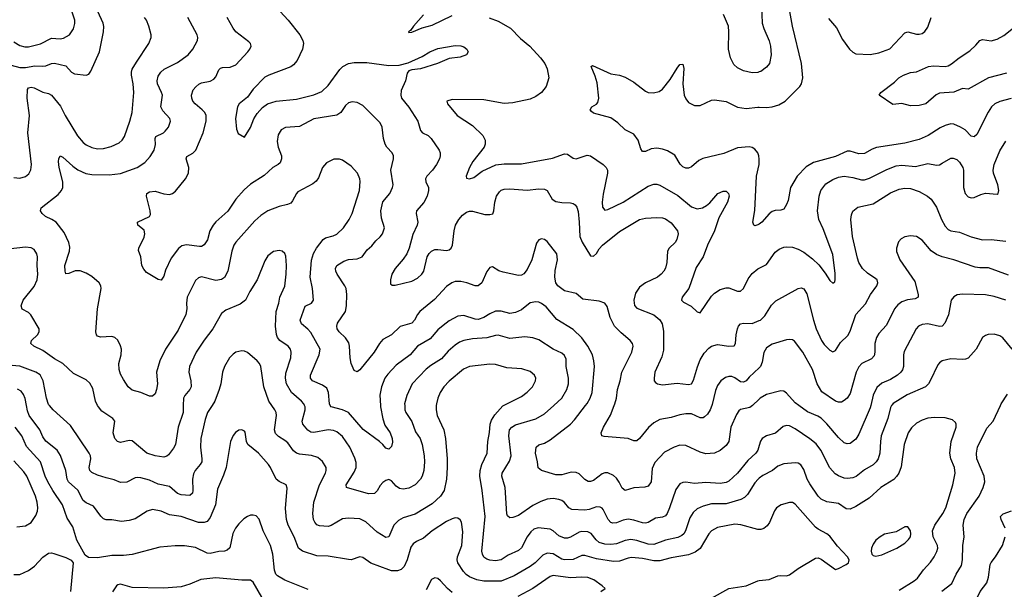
# Model space of a CAD drawing. Header units: inches. Extents: x 884691 to 1028259, y 526745 to 653629.
# Tile 82 of 241: x 904870 to 911700, y 618726 to 622674. Entities that reach past the tile are written whole.
import ezdxf

# ---------------------------------------------------------------- set-up
doc = ezdxf.new("R2010")
doc.units = ezdxf.units.IN
doc.header["$MEASUREMENT"] = 0
for name, color, linetype in [('A9601', 7, 'Continuous'), ('A9602', 7, 'Continuous'), ('A9611', 7, 'Continuous'), ('A9612', 7, 'Continuous')]:
    doc.layers.add(name, color=color, linetype=linetype)

msp = doc.modelspace()

# ---------------------------------------------------------------- linework, layer by layer
at = {"layer": 'A9601', "color": 6}
for points, elevation in [([(910000, 619139.5), (909990, 619139.3), (909871.7, 619171.7), (909830, 619177.4), (909710, 619155), (909670, 619130.8), (909649.3, 619110.7), (909590, 619009), (909556, 618984), (909510, 618964.6), (909390, 618944), (909310, 618921.7), (909270, 618922.3), (909190, 618939.2), (909114, 618946), (909090, 618941.9), (909030, 618920), (908990, 618917.1), (908870, 618937.6), (908790, 618960.8), (908770, 618959.9), (908708.1, 618931.9), (908650, 618929), (908630, 618935.2), (908570, 618970.8), (908530, 618976.4), (908498.7, 618961.3), (908444.7, 618910), (908410, 618884), (908300.4, 618819.6), (908210, 618781), (908090, 618783), (908039.9, 618790), (907990, 618811), (907967.4, 618827.4), (907948.6, 618850), (907909.7, 618910), (907904.7, 618930), (907907.3, 618950), (907936.1, 619030), (907944.8, 619124.8), (907935.6, 619190), (907926.4, 619206.4), (907910, 619219.4), (907890, 619220.4), (907870, 619214.3), (907830, 619194.5), (907730.1, 619130), (907670, 619080), (907622.1, 619057.9), (907598.5, 619041.5), (907582.5, 619017.5), (907558.8, 618930), (907537.5, 618882.5), (907516.8, 618863.2), (907490, 618854.1), (907450, 618853.4), (907430, 618859.5), (907306.7, 618906.7), (907250, 618946.1), (907230.1, 618949.9), (907170, 618930.6), (907150, 618930.9), (907010, 618955), (906930, 618957.2), (906830.9, 618990.9), (906803.6, 619010), (906772.6, 619090), (906733, 619170), (906720.6, 619210), (906713.4, 619286.6), (906725.6, 619425.6), (906719.1, 619450), (906670, 619471.6), (906647.9, 619487.9), (906609.3, 619569.3), (906594.9, 619590), (906526.8, 619670), (906451.9, 619730), (906442.5, 619750), (906433.8, 619813.8), (906430, 619820.7), (906410, 619831), (906390, 619828), (906367.2, 619812.8), (906350, 619790.6), (906332.9, 619750), (906303, 619570), (906284.4, 619515.6), (906241, 619419), (906228.8, 619310), (906190, 619223.1), (906170, 619196.5), (906150, 619187.5), (906110, 619189), (905990, 619229.2), (905910, 619242.7), (905850, 619266.2), (905790, 619279.2), (905753, 619267), (905670, 619214.8), (905630, 619201.9), (905576, 619196), (905510, 619207.2), (905470, 619206.3), (905450, 619214.7), (905432.6, 619232.6), (905382.6, 619302.6), (905330, 619325), (905310, 619341.7), (905272.2, 619412.2), (905208.4, 619470), (905197.9, 619490), (905188.7, 619550), (905153.3, 619653.3), (905129.6, 619690), (905050, 619751.8), (905030, 619781.4), (905010, 619832), (904935.8, 619930), (904923.5, 619963.5), (904916.7, 620000)], 3100), ([(906204, 620000), (906171.8, 619950), (906156.8, 619903.2), (906125.9, 619770), (906124.7, 619710), (906134.1, 619630), (906132.1, 619610), (906121.9, 619590), (906086, 619550), (906074.9, 619525.1), (906068.3, 619490), (906070.9, 619410), (906067.7, 619392.3), (906050, 619374.8), (905990, 619380), (905965.5, 619390), (905910, 619439.1), (905830, 619455.3), (905770, 619480.9), (905710, 619497.6), (905690, 619500.9), (905670, 619497.9), (905613, 619467), (905570, 619465.2), (905525.3, 619485.3), (905470, 619497), (905410, 619517.2), (905370, 619536.1), (905355.8, 619550), (905351.6, 619570), (905364.2, 619630), (905361.7, 619650), (905352.7, 619670), (905221.6, 619861.6), (905100.8, 619970), (905076.2, 620000)], 3000), ([(906004.4, 620000), (906003.4, 619950), (905969, 619850), (905950.6, 619729.4), (905936.9, 619703.1), (905902.1, 619657.9), (905890, 619647.6), (905870, 619642.1), (905810.1, 619649.9), (905750.7, 619670), (905650, 619753.6), (905630, 619756.6), (905570, 619743.1), (905548.1, 619750), (905529.3, 619770), (905518.4, 619810), (905529.4, 619890), (905515.4, 619910), (905439.8, 619959.8), (905415.3, 619990), (905410.5, 620000)], 2900), ([(907760, 620000), (907758.1, 619970), (907765.6, 619930), (907812, 619830), (907823.9, 619770), (907836, 619630), (907836.2, 619570), (907830.2, 619490), (907813.8, 619410), (907789.4, 619370), (907730, 619317.9), (907614.1, 619245.9), (907530, 619221.8), (907496.7, 619203.3), (907466.3, 619170), (907430.7, 619089.3), (907410, 619083.8), (907350, 619121.1), (907270, 619193.4), (907230, 619213.9), (907150, 619218.7), (907110, 619214.2), (907030, 619166.9), (907010, 619160.1), (906950, 619164.5), (906930, 619172.6), (906916.6, 619190), (906908.2, 619210), (906904.3, 619250), (906910.5, 619330.5), (906950, 619450), (906990.7, 619530), (906996.7, 619550), (906995.7, 619570), (906970, 619611.8), (906938.7, 619638.7), (906893.5, 619653.5), (906810, 619661.5), (906788.8, 619668.8), (906770, 619686), (906730, 619739.9), (906710, 619757.3), (906664.6, 619784.6), (906644.9, 619804.9), (906637.8, 619830), (906650.9, 619930), (906648.5, 619950), (906640, 619970), (906619, 620000)], 3000), ([(907540.4, 620000), (907542.2, 619970), (907548.4, 619950), (907590, 619888.7), (907616.3, 619816.3), (907647.3, 619770), (907660.8, 619730), (907674.7, 619650), (907677.1, 619610), (907674, 619550), (907661.9, 619510), (907650, 619489.6), (907614.3, 619450), (907570, 619426.8), (907530, 619420.6), (907504.4, 619424.4), (907480.3, 619440.3), (907450, 619478.2), (907430, 619486.4), (907410, 619480.3), (907390, 619466), (907370, 619444.6), (907350, 619409.1), (907331.4, 619388.6), (907290, 619388.3), (907135.8, 619430), (907134.3, 619450), (907190, 619536.4), (907203.9, 619570), (907203.5, 619603.5), (907195.3, 619635.3), (907159.7, 619710), (907110, 619783.9), (907070, 619817.8), (907046.2, 619826.2), (907010, 619829.8), (906910, 619812.1), (906890, 619815.2), (906869.5, 619829.5), (906834, 619870), (906829.7, 619890), (906850.3, 619970), (906849.1, 619990), (906845.4, 620000)], 2900), ([(907372.2, 620000), (907372.7, 619990), (907387.8, 619907.8), (907403.4, 619863.4), (907438.6, 619810), (907453, 619770), (907455.1, 619744.9), (907450, 619714.6), (907430, 619696.4), (907410, 619703.7), (907389.9, 619730), (907366.8, 619750), (907252.9, 619832.9), (907150, 619950.1), (907110, 619970.1), (907029.9, 619990), (907024, 620000)], 2800), ([(910000, 619495.2), (909992.8, 619490), (909970, 619464.2), (909917.7, 619382.3), (909897.5, 619362.5), (909872.9, 619347.1), (909770, 619317.7), (909670, 619319), (909610, 619301.4), (909570, 619282.6), (909542.8, 619257.2), (909518.8, 619221.2), (909489, 619131), (909476.5, 619110), (909462.1, 619097.9), (909434.4, 619085.6), (909350, 619065.3), (909270, 619035.9), (909230, 619037.8), (909150, 619064.4), (909110, 619070.2), (909070, 619062.7), (909010, 619040.1), (908970, 619034.9), (908930, 619038.6), (908890, 619050.1), (908868.3, 619068.3), (908833, 619113), (908810, 619124.5), (908770, 619126.4), (908750, 619121.4), (908690, 619087.8), (908670, 619080.7), (908650, 619080), (908610, 619095.1), (908570, 619131.1), (908550, 619142.9), (908467.6, 619152.4), (908437.1, 619142.9), (908416.2, 619123.8), (908390, 619089.6), (908350, 619013.2), (908330, 618995.3), (908258.6, 618961.4), (908209.5, 618930.5), (908170, 618923.4), (908130, 618928.1), (908110, 618934.3), (908089, 618949), (908079.3, 618970), (908076.6, 618990), (908097.7, 619230), (908078.6, 619410), (908061.2, 619510), (908063.7, 619550), (908076.1, 619590), (908112.1, 619670), (908116.2, 619750), (908128.3, 619811.7), (908133.7, 619870), (908142.2, 619897.8), (908165.6, 619934.4), (908221.8, 619998.2), (908225.4, 620000)], 3000), ([(910000, 619723.4), (909990.4, 619690), (909977.5, 619670), (909921.6, 619618.4), (909850, 619530.2), (909790, 619473.9), (909770, 619465.4), (909730, 619459.4), (909630, 619465.6), (909550, 619458.2), (909490, 619469), (909470, 619466.5), (909450, 619455.7), (909422, 619418), (909377.7, 619290), (909361.2, 619250), (909350, 619234.5), (909330, 619226.3), (909280.8, 619219.2), (909230, 619187.8), (909210, 619183.4), (909190, 619185.4), (909130, 619205.8), (909090, 619210.6), (909055.9, 619204.1), (909010, 619186.1), (908984.6, 619184.6), (908969.4, 619189.4), (908951, 619210), (908917.8, 619277.8), (908910, 619288.1), (908895.8, 619295.8), (908870, 619296.8), (908820.8, 619279.2), (908790, 619274.2), (908698.9, 619278.9), (908678.1, 619290), (908648.2, 619328.2), (908630, 619340.8), (908609, 619349), (908570, 619354.6), (908529.5, 619350.5), (908485.6, 619334.4), (908430, 619306.2), (908330, 619237.9), (908290, 619222.5), (908270, 619220.8), (908253.8, 619233.8), (908248.4, 619248.4), (908237.3, 619430), (908213.4, 619510), (908216.8, 619530), (908267.3, 619612.7), (908279.3, 619650), (908263.1, 619790), (908268.4, 619830), (908284.8, 619850), (908310, 619865.7), (908450, 619906), (908510, 619942.9), (908574.8, 620000)], 2900), ([(909952.4, 620000), (909935.4, 619984.6), (909870, 619971.8), (909857.7, 619962.3), (909842.3, 619937.7), (909803.9, 619850), (909788.8, 619750), (909770, 619721.9), (909730, 619687.9), (909690, 619669.2), (909630, 619664.4), (909590, 619675.9), (909490, 619723.4), (909450, 619724.5), (909410, 619711.8), (909343.2, 619676.8), (909274.8, 619605.2), (909256.8, 619563.2), (909249.5, 619470.5), (909230, 619439.8), (909207.5, 619432.5), (909130, 619428.3), (909070, 619410.6), (909050, 619425.6), (909029, 619469), (909010, 619495.9), (908990, 619513.7), (908950, 619533.2), (908930, 619533.3), (908910, 619525.1), (908850, 619480.6), (908830, 619472), (908812.6, 619472.6), (908790, 619486.9), (908750, 619526.7), (908730, 619536.1), (908696.4, 619536.4), (908630, 619518.8), (908590, 619518), (908489.1, 619549.1), (908467.6, 619567.6), (908462.9, 619610), (908447.7, 619670), (908451.9, 619710), (908472.1, 619727.9), (908510, 619739.6), (908550, 619762), (908689.6, 619870.4), (908719.2, 619900.8), (908794.6, 620000)], 2800), ([(909670.5, 620000), (909659.6, 619970), (909640.7, 619939.3), (909619.5, 619920.5), (909610, 619915.2), (909590, 619913.7), (909530, 619941.1), (909490, 619942.3), (909450, 619935.1), (909390, 619915.5), (909310, 619902.8), (909270, 619878.9), (909232.6, 619847.4), (909170, 619769.9), (909150, 619755.3), (909130, 619755.2), (909090, 619770.7), (908924.2, 619784.2), (908908.8, 619790), (908904.4, 619810), (908920.2, 619850), (908967.6, 619932.4), (908993.9, 620000)], 2700), ([(906870, 618723.9), (906710, 618788.9), (906658.1, 618818.1), (906647.5, 618830), (906637.3, 618857.3), (906625.2, 618970), (906608.9, 619028.9), (906558.4, 619130), (906530, 619212.5), (906510, 619234.5), (906490, 619240.1), (906470, 619238.5), (906450, 619230.3), (906425.6, 619214.4), (906390, 619180.1), (906367.1, 619150), (906347.6, 619112.4), (906326.9, 619013.1), (906310, 618996.8), (906290, 618990.6), (906250, 618987.3), (906190, 618974.3), (906170, 618975.5), (906090, 619014.6), (906013.6, 619026.4), (905947.7, 619027.7), (905842.7, 619017.3), (905650, 618965.9), (905590, 618960.4), (905510, 618960.6), (905410, 618942.5), (905346.2, 618946.2), (905323, 618963), (905266.8, 619066.8), (905237.7, 619157.7), (905199.6, 619219.6), (905166.7, 619310), (905098.6, 619410), (905064.3, 619470), (905046.6, 619510), (905014.7, 619610), (904916.3, 619716.3), (904885.1, 619790), (904837.7, 619850)], 3200), ([(904850, 619158.4), (904910, 619166), (904950, 619188.1), (904982.4, 619237.6), (904992.4, 619267.6), (904994.5, 619290), (904989.9, 619330.1), (904978.8, 619370), (904918.2, 619510), (904899.2, 619539.2), (904830, 619614.9)], 3300), ([(904830, 618828.8), (904870, 618828.1), (904930, 618855.2), (904973.2, 618886.8), (905030, 618948.8), (905070, 618975.2), (905090, 618977.7), (905107.5, 618972.5), (905190, 618945.2), (905227.9, 618927.9), (905240.4, 618910), (905221.6, 618710)], 3200), ([(906550.1, 618670.1), (906490, 618775.6), (906470, 618789.6), (906411.6, 618788.4), (906230, 618804.4), (906126.4, 618793.6), (906050, 618760.7), (905990, 618743.4), (905870, 618732.2), (905650, 618738), (905570, 618761.1), (905550, 618757.1), (905541.3, 618750), (905512.7, 618707.3)], 3300), ([(907870, 618702.9), (907838.6, 618730), (907790, 618783.5), (907770, 618799.9), (907750, 618805.5), (907727.3, 618792.7), (907690, 618721.9)], 3200), ([(908901, 618710), (908931.1, 618730), (908910.8, 618750), (908853.2, 618790), (908810, 618806.9), (908770.3, 618810.3), (908690, 618806), (908570, 618820.8), (908550, 618814.2), (908428.4, 618731.6), (908325.2, 618674.8)], 3200), ([(909670, 618664.8), (909790, 618729.9), (909910.4, 618749.6), (909990, 618785), (910000, 618786)], 3100)]:
    msp.add_lwpolyline(points, dxfattribs=dict(at, elevation=elevation))
at = {"layer": 'A9602', "color": 6}
for points, elevation in [([(904810, 622358.4), (904870, 622343), (904910, 622342.2), (904974.7, 622354.7), (905030, 622351.7), (905050, 622355), (905090, 622371), (905110, 622373.2), (905190, 622353.5), (905230, 622310.1), (905250, 622299.4), (905330, 622288.3), (905350, 622297), (905363.7, 622316.3), (905423.7, 622450), (905451.8, 622590), (905453.2, 622626.8), (905448.8, 622650), (905411, 622731)], 3000), ([(904830, 622520.2), (904870, 622493.9), (904904.9, 622484.9), (904930, 622486.1), (905012.9, 622507.1), (905090, 622545.3), (905150, 622542.1), (905173.8, 622546.2), (905216.2, 622570), (905243.4, 622610), (905253.1, 622646.9), (905253.1, 622670), (905232.5, 622732.5)], 3100), ([(904830, 621579.9), (904870, 621575.3), (904910, 621585.9), (904934, 621606), (904947, 621633), (904950.6, 621669.4), (904926, 621890), (904937.3, 622010), (904922.1, 622130), (904923.5, 622190), (904930, 622200.5), (904950, 622206.8), (904970, 622201.1), (905030, 622171.3), (905070, 622162.4), (905090.8, 622150.8), (905153.9, 622073.9), (905185.3, 622010), (905270, 621868.1), (905310, 621822.6), (905330, 621807.4), (905370, 621788.6), (905410, 621779.8), (905450, 621780.8), (905504.8, 621795.2), (905559.1, 621820.9), (905580.4, 621839.6), (905596.3, 621863.7), (905633.7, 621970), (905648.9, 622030), (905660.9, 622170), (905657.6, 622230), (905644.3, 622290), (905644.4, 622310), (905650.7, 622330), (905679.7, 622380.3), (905766.6, 622510), (905780.7, 622550), (905781, 622570), (905765.1, 622630), (905749.3, 622670), (905736.4, 622690)], 2900), ([(907024, 620000), (907018, 620010), (907011.9, 620090), (906999.4, 620119.4), (906970, 620141.6), (906900.4, 620170), (906886.7, 620190), (906888.2, 620210), (906947.1, 620350), (906953.7, 620390), (906890, 620506.2), (906869.3, 620529.3), (906824.9, 620564.9), (906815, 620590), (906850.9, 620689.1), (906894.5, 620710), (906908.7, 620730), (906900.8, 620810), (906884.7, 620890), (906893.9, 621006.1), (906906.9, 621053.1), (906928, 621090), (906975.8, 621150), (906990, 621161), (907044.5, 621175.5), (907070, 621187.4), (907115.9, 621230), (907155.4, 621290), (907175.5, 621330), (907226.5, 621490), (907231.8, 621551.8), (907229.6, 621570), (907213.3, 621610), (907170, 621659.6), (907110, 621701.1), (907088, 621708), (907050, 621707), (906998.2, 621681.8), (906970, 621649.1), (906942.6, 621577.4), (906925.8, 621554.2), (906903.3, 621536.7), (906799.9, 621480.1), (906789.4, 621470), (906762.4, 621417.6), (906750, 621402.6), (906728.1, 621391.9), (906670, 621378.5), (906590, 621349), (906543.1, 621316.9), (906500.5, 621279.5), (906370, 621132.8), (906355.5, 621110), (906342, 621070), (906314.6, 620930), (906290, 620886.7), (906270, 620872.4), (906230, 620866.6), (906130, 620890.8), (906110, 620885.2), (906090, 620865.9), (906032, 620750), (906027.5, 620710), (906029.6, 620670), (906022.3, 620630), (905970, 620522.7), (905882.2, 620390), (905841.3, 620310), (905818.8, 620230), (905824.6, 620150), (905818.6, 620110), (905810, 620080.9), (905790, 620063.1), (905770, 620063.7), (905710, 620089.5), (905650, 620105.9), (905622.2, 620130), (905590, 620179.3), (905570, 620216.1), (905559.3, 620250), (905558.2, 620290), (905573.3, 620350), (905575.2, 620390), (905570, 620413.9), (905550, 620451.8), (905530, 620469.9), (905510, 620477.1), (905430, 620473.4), (905410, 620479.6), (905401.4, 620490), (905398, 620510), (905410.2, 620670), (905435.4, 620810), (905433, 620830), (905421.9, 620850), (905370, 620894), (905330, 620917.5), (905290, 620934), (905253.8, 620933.8), (905210, 620915.3), (905190, 620912.3), (905184, 620930), (905183.5, 620970), (905214.4, 621070), (905216.5, 621096.5), (905210, 621130), (905178, 621198), (905122.1, 621270), (905093.3, 621290), (905049.4, 621310), (905026.4, 621330), (905014.1, 621350), (905018.9, 621370), (905137.6, 621462.4), (905159.8, 621490), (905168.3, 621510), (905170, 621550), (905144.3, 621650), (905139.3, 621690), (905141.1, 621710), (905149.4, 621730), (905170, 621721.7), (905237.5, 621657.5), (905272.6, 621632.6), (905328, 621608), (905370, 621600.8), (905490, 621597.7), (905570, 621608.2), (905684.3, 621650), (905736.9, 621683.1), (905775.5, 621724.5), (905801.4, 621770), (905812.1, 621807.9), (905809.7, 621850), (905814.8, 621865.2), (905867.7, 621890), (905879.6, 621900.4), (905903, 621930), (905916.4, 621970), (905910.3, 621990), (905861.6, 622041.6), (905849.2, 622069.2), (905859.6, 622150), (905854.5, 622170), (905825.7, 622230), (905822.9, 622250), (905830, 622283.1), (905848.4, 622310), (905872.4, 622330), (905963.8, 622376.2), (906038.1, 622430), (906071.5, 622470), (906102.1, 622530), (906105.5, 622550), (906101.4, 622570), (906035.9, 622690)], 2800), ([(908993.9, 620000), (908997.8, 620010), (909009.3, 620050), (909015.8, 620110), (909036.4, 620170), (909047, 620230), (909115.9, 620370), (909124.4, 620410), (909119.9, 620430), (909104.9, 620450), (909042.4, 620502.4), (908996.2, 620550), (908966.3, 620610), (908945.6, 620685.6), (908928.3, 620708.3), (908890, 620723.1), (908776.9, 620736.9), (908730, 620776.2), (908650, 620794.8), (908602.4, 620830), (908589.4, 620850), (908581, 620890), (908583.7, 620936.3), (908600.9, 621010), (908595.4, 621050), (908530, 621136.5), (908510, 621151.1), (908490, 621155.5), (908470, 621148.2), (908454.1, 621125.9), (908422, 621010), (908390, 620941.7), (908367.4, 620912.6), (908350, 620903.2), (908330, 620901.6), (908223.7, 620923.7), (908192.8, 620932.8), (908150, 620959.8), (908130, 620956.8), (908110, 620928.1), (908074.9, 620850), (908050, 620828.6), (908030, 620828.1), (907971.2, 620850), (907930, 620859.3), (907890, 620858.4), (907867.7, 620850), (907830, 620824.2), (907746.2, 620733.8), (907645.1, 620650), (907628.7, 620630), (907608.2, 620590), (907590.4, 620570), (907510, 620546.1), (907450, 620489.9), (907390, 620456.5), (907366.2, 620430), (907328.1, 620370), (907230, 620247.4), (907210, 620233.1), (907190, 620242.6), (907170.3, 620290), (907162.2, 620330), (907158.5, 620410), (907152.9, 620432.9), (907129.4, 620469.4), (907084.8, 620510), (907071.2, 620530), (907068.6, 620550), (907074.9, 620570), (907129, 620651), (907136.2, 620690), (907139, 620770), (907133.9, 620810), (907126, 620830), (907071.5, 620910), (907062, 620930), (907060.8, 620950), (907070.7, 620970), (907118.8, 621001.2), (907150, 621011), (907210, 621015.9), (907245.7, 621030), (907280.8, 621079.2), (907313.7, 621106.3), (907339.6, 621140.4), (907371.3, 621168.7), (907387.6, 621190), (907400.2, 621230), (907378.8, 621298.8), (907374, 621350), (907389.8, 621410.2), (907436.5, 621470), (907457, 621510), (907459.7, 621530), (907444.8, 621630), (907463.9, 621710), (907463.3, 621730), (907454.1, 621750), (907416.5, 621790), (907404.2, 621810), (907393.7, 621850), (907383.9, 621930), (907370, 621959.3), (907250, 622079.3), (907210, 622099.9), (907175.2, 622104.8), (907150, 622098.4), (907130, 622078.7), (907097.3, 622030), (907070, 622012.7), (906910, 621986.8), (906810, 621933.5), (906713.8, 621926.2), (906683.4, 621910), (906663.1, 621876.9), (906655.9, 621830), (906663.7, 621790), (906684.9, 621730), (906687, 621710), (906677.3, 621682.7), (906663.1, 621670), (906624.8, 621650), (906565.9, 621594.1), (906470, 621532.8), (906426, 621494), (906368, 621430), (906314.3, 621345.7), (906230, 621272.3), (906212, 621250), (906188.1, 621210), (906171.4, 621148.6), (906150, 621113.4), (906130, 621102.3), (906118, 621102), (906026.3, 621113.7), (905994.4, 621105.6), (905971.4, 621088.6), (905920.3, 621019.7), (905881.8, 620938.2), (905870, 620895.8), (905850, 620867.8), (905830, 620873.6), (905750, 620922.5), (905730, 620944.2), (905716.6, 620970), (905709.9, 621029.9), (905693.6, 621073.6), (905696.1, 621090), (905733.7, 621166.3), (905738.9, 621190), (905733.9, 621213.9), (905689.9, 621250), (905687.8, 621270), (905770.5, 621309.5), (905777.4, 621322.6), (905775.7, 621350), (905749.2, 621450), (905752.5, 621470), (905770, 621481.3), (905810, 621484.6), (905870, 621466.1), (905910, 621462.2), (905930, 621468.4), (905950, 621484.6), (906020.7, 621570), (906041.3, 621610), (906043.9, 621650), (906025.3, 621710), (906030, 621725.8), (906070.4, 621749.6), (906091.1, 621770), (906142.5, 621890), (906163, 621970), (906163.6, 622010), (906154, 622030), (906136.5, 622050), (906087.4, 622090), (906070.2, 622110), (906062.7, 622130), (906061.8, 622150), (906073.2, 622186.8), (906090.8, 622209.2), (906112.7, 622227.3), (906130, 622235.4), (906191.2, 622248.8), (906217.2, 622262.8), (906230, 622278.2), (906250, 622325.8), (906262.4, 622337.6), (906277.2, 622342.8), (906330, 622343.8), (906370, 622361.8), (906452.6, 622450), (906467, 622470), (906474.5, 622490), (906469.9, 622510), (906460.1, 622520.1), (906369.7, 622590), (906350, 622615.2), (906309, 622690)], 2700), ([(906675.7, 622730), (906731.6, 622671.6), (906812.8, 622570), (906833.2, 622530), (906837.6, 622510), (906831.8, 622470), (906794.6, 622390), (906770, 622360), (906750, 622347.3), (906597.7, 622290), (906570, 622274.7), (906490, 622191.2), (906450, 622135.9), (906391.2, 622090), (906381.2, 622070), (906366.7, 621990), (906374.6, 621914.6), (906385.6, 621885.6), (906430, 621859.8), (906470, 621926.2), (906493.3, 621986.7), (906516.6, 622023.4), (906554.5, 622065.5), (906588.9, 622091.1), (906650, 622109.1), (906790, 622123.7), (906910, 622151.9), (906964.8, 622175.2), (907010, 622216.8), (907090.4, 622329.6), (907111.9, 622350), (907149.8, 622370.2), (907190, 622377.7), (907278.2, 622378.2), (907430, 622356.8), (907501.4, 622358.6), (907564.5, 622375.5), (907661.8, 622418.2), (907714.6, 622450), (907770, 622473.5), (907890, 622496), (907930, 622492.6), (907950, 622485.4), (907970.7, 622470), (907979.8, 622450), (907968.3, 622430), (907924.9, 622415.1), (907850, 622404.7), (907767, 622370), (907650, 622332.8), (907590, 622327.4), (907570, 622319.4), (907557.4, 622302.6), (907545.4, 622250), (907516.7, 622183.3), (907512.6, 622150), (907519, 622130), (907568.1, 622068.1), (907632.3, 621970), (907650, 621906.1), (907664.2, 621890), (907704, 621870), (907723.8, 621850), (907779.9, 621770), (907787.2, 621750), (907787.2, 621730), (907781.9, 621710), (907761.5, 621670), (907732.4, 621630), (907695.2, 621590), (907684.8, 621570), (907687.7, 621550), (907705.7, 621510), (907706.2, 621490), (907695.8, 621450), (907674, 621406), (907621.7, 621350), (907620.9, 621330), (907631.4, 621271.4), (907627.7, 621250), (907595.9, 621184.1), (907571, 621090), (907555.2, 621050), (907530, 621013.1), (907474.1, 620950), (907451.5, 620910), (907441.5, 620870), (907443.1, 620843.1), (907452.8, 620832.8), (907473.8, 620833.8), (907590, 620862.5), (907630, 620882.2), (907659.7, 620910), (907673.7, 620930), (907696.3, 621030), (907710, 621052.8), (907727.5, 621070), (907750, 621080), (907770, 621081.2), (907830, 621073.7), (907850, 621078.7), (907862.4, 621090), (907871.5, 621110), (907884.4, 621210), (907894.1, 621250), (907917.1, 621290), (907941.4, 621318.6), (907970, 621340.4), (907990, 621346.4), (908010, 621346.5), (908096, 621324), (908130, 621322.8), (908151.2, 621328.8), (908159.9, 621350), (908166.1, 621410), (908178, 621450), (908198.6, 621481.4), (908210, 621491.4), (908230, 621499.3), (908270, 621502.3), (908390, 621491.2), (908470, 621500.5), (908510, 621498.1), (908530, 621489.5), (908564.6, 621430), (908590, 621413.4), (908630, 621406.1), (908690, 621404.1), (908710, 621399.4), (908724.1, 621390), (908735, 621375), (908743.9, 621343.9), (908751.8, 621270), (908755.3, 621170), (908772.1, 621132.1), (908830, 621035.9), (908850, 621034.3), (908870, 621052.5), (908890, 621084.6), (908912.8, 621110), (909030, 621205.2), (909170, 621288.7), (909210, 621299), (909290, 621303.7), (909330, 621301.1), (909350, 621294.4), (909390, 621266.9), (909432.6, 621210), (909437.8, 621190), (909429, 621150), (909415.7, 621130), (909374.4, 621090), (909362.6, 621070), (909359, 620990), (909349.1, 620950.9), (909338.1, 620930), (909320.6, 620910), (909293.4, 620890), (909210, 620850.2), (909170, 620820.9), (909141.3, 620778.7), (909129.4, 620729.4), (909133.8, 620693.8), (909150, 620674.9), (909270, 620628.6), (909310, 620593.9), (909326.2, 620566.2), (909334.8, 620514.8), (909335.9, 620384.1), (909323.4, 620336.6), (909275.9, 620230), (909271, 620190), (909271.8, 620170), (909279.8, 620159.8), (909294.8, 620150), (909330, 620143), (909430, 620154.6), (909510, 620144.7), (909530, 620149.5), (909543.8, 620176.2), (909571.3, 620268.7), (909590, 620315.2), (909616.9, 620363.1), (909650, 620397.3), (909670, 620411.6), (909710, 620423.2), (909790, 620410.6), (909827, 620413), (909835.8, 620430), (909840, 620490), (909848.4, 620531.6), (909856.1, 620550), (909870, 620566.2), (909890, 620570.8), (909950, 620567.6), (910000, 620588.3)], 2600), ([(907670, 622707.4), (907600.9, 622630), (907580.9, 622599.1), (907565.8, 622590), (907570, 622585.1), (907590, 622586.4), (907662.4, 622617.6), (907730, 622636.4), (907870, 622704.1)], 2500), ([(908126.8, 622686.8), (908190, 622663.4), (908274.7, 622614.7), (908342.8, 622542.8), (908409.3, 622489.3), (908483.7, 622410), (908512.8, 622370), (908530, 622332.7), (908539.9, 622270), (908522.5, 622210), (908490, 622168.9), (908450, 622141), (908410, 622122), (908290, 622097.3), (908230, 622092.1), (908090, 622117.3), (907870, 622119.6), (907833.1, 622110), (907837.4, 622090), (907903.5, 622010), (908010, 621940.7), (908082.5, 621870), (908099.4, 621839.4), (908099.1, 621810), (908090.9, 621790), (908012.9, 621690), (907989.3, 621650), (907966, 621590), (907970, 621575.6), (907990, 621570.4), (908021, 621579), (908077.1, 621622.9), (908173.1, 621666.9), (908230, 621675), (908350, 621675.4), (908566.1, 621713.9), (908650, 621744.4), (908670, 621742.2), (908710, 621713.9), (908730, 621709.1), (908806.2, 621733.8), (908830, 621729.9), (908917.7, 621670), (908938.9, 621650), (908947.1, 621630), (908946.8, 621610), (908916.6, 621463.4), (908909.8, 621410), (908913.4, 621373.4), (908930, 621352.8), (908950, 621358.6), (909055.3, 621410), (909230, 621519.2), (909270, 621533.7), (909290, 621533.7), (909310, 621526.8), (909434.5, 621454.5), (909530, 621376.7), (909570, 621363.7), (909607.1, 621370), (909634.8, 621385.2), (909656.6, 621403.4), (909712.9, 621470), (909750, 621486.4), (909770, 621486.4), (909786.8, 621470), (909791, 621451), (909780.5, 621410), (909720.5, 621299.5), (909688.9, 621210), (909640.8, 621110), (909611.9, 621030), (909562.9, 620957.1), (909512.3, 620810), (909466.3, 620750), (909459.9, 620730), (909475.7, 620715.7), (909527.1, 620687.1), (909570, 620648.2), (909590, 620641.5), (909670, 620757.7), (909690, 620778.2), (909730, 620803.5), (909770, 620815.2), (909790, 620814.6), (909850, 620792.9), (909870, 620791.5), (909890, 620810.4), (909922.3, 620877.7), (909950, 620914.6), (909990, 620947.5), (910000, 620952.4)], 2500), ([(910000, 622311.9), (909990, 622308.3), (909950, 622305.8), (909890, 622319.3), (909850, 622340.4), (909824.3, 622364.3), (909799.7, 622410), (909787.4, 622470), (909789.7, 622590), (909785.7, 622630), (909751.6, 622710)], 2500), ([(910000, 621707.1), (909998.2, 621730), (909991.4, 621750), (909970, 621777.1), (909950, 621788.6), (909930, 621792.4), (909850, 621785.1), (909753.5, 621746.5), (909608, 621712), (909582.1, 621697.9), (909530, 621653.9), (909510, 621644.2), (909490, 621644.8), (909470, 621652.8), (909451.3, 621671.3), (909414.5, 621734.5), (909364.4, 621764.4), (909330, 621776.1), (909290, 621782.8), (909250, 621777.6), (909210, 621761), (909190, 621759.5), (909179.2, 621779.2), (909159.6, 621839.6), (909130, 621879.7), (909070, 621911), (909019.3, 621959.3), (908970, 621993.4), (908850, 622027), (908836.7, 622036.7), (908826.6, 622050), (908839.1, 622070), (908870.7, 622089.3), (908879.9, 622100.1), (908887.7, 622130), (908875.6, 622235.6), (908862.3, 622282.3), (908833.3, 622350), (908843.1, 622356.9), (908970, 622298.9), (909030, 622288.9), (909070, 622274.7), (909130, 622239.8), (909210, 622177.8), (909230, 622169.1), (909266.1, 622166.1), (909304.9, 622175.1), (909330, 622192.8), (909381.4, 622258.6), (909430, 622338.9), (909450, 622363.2), (909470, 622366.5), (909476.7, 622336.7), (909469.4, 622230), (909479.9, 622150), (909490, 622125.6), (909510, 622100.1), (909550, 622079.3), (909590, 622078.9), (909670, 622115), (909690, 622117.9), (909770, 622105.7), (909850, 622068.3), (909910, 622057.3), (909990, 622067.7), (910000, 622067.2)], 2400), ([(910000, 621257.5), (909990, 621250.9), (909970, 621245.8), (909961.8, 621250), (909956.2, 621270), (909969.5, 621350.5), (909981.8, 621590), (909998.8, 621670), (910000, 621691.3)], 2400), ([(905410.5, 620000), (905396.1, 620030), (905378.1, 620118.1), (905355.5, 620155.5), (905330, 620176.5), (905242.1, 620222.1), (905169, 620290), (905110, 620322), (905030, 620380.5), (904968, 620410), (904947.3, 620430), (904950.6, 620450), (904993, 620490), (905004.8, 620510), (905004.4, 620530), (904947.9, 620627.9), (904930, 620643.6), (904887.9, 620667.9), (904879.8, 620690), (904894.4, 620730), (904970, 620823.3), (904991.1, 620870), (904996.2, 620910), (904990.8, 620970), (904992.5, 621030), (904988.2, 621050), (904970, 621079.9), (904950, 621092.8), (904910, 621096.4), (904770, 621080.5)], 2900), ([(906845.4, 620000), (906841.6, 620010), (906824.7, 620030), (906755.4, 620090), (906720.4, 620150), (906713.5, 620190), (906716.8, 620223.2), (906750.2, 620330), (906753.1, 620370), (906747.5, 620390), (906731.5, 620410), (906675.1, 620450), (906658, 620470), (906650.7, 620490.7), (906645.3, 620550), (906649.6, 620650), (906667.8, 620710), (906673.8, 620750), (906710, 620827.8), (906718.8, 620910), (906721.1, 620970), (906715.5, 621035.5), (906710, 621054.1), (906690.7, 621070), (906670, 621073.3), (906630, 621066.2), (906590, 621036), (906570, 621002), (906517.3, 620870), (906467, 620790), (906437, 620730), (906398.8, 620701.2), (906300.7, 620659.3), (906270, 620637.2), (906209.3, 620530), (906148.5, 620451.5), (906093.6, 620370), (906047.1, 620270), (906043.2, 620230), (906057.8, 620170), (906058.6, 620130), (906050.8, 620110), (906015.4, 620070), (906005.5, 620050), (906004.4, 620000)], 2900), ([(908794.6, 620000), (908805.6, 620014.4), (908826.3, 620050), (908840.1, 620090), (908856.8, 620270), (908853.6, 620310), (908843.4, 620350), (908811.1, 620411.1), (908769.2, 620469.2), (908710, 620525.3), (908594.8, 620594.8), (908522.8, 620682.8), (908490, 620707.6), (908470, 620715.6), (908450, 620718.7), (908410, 620710.7), (908350, 620663.7), (908310, 620643.1), (908270, 620636.7), (908210, 620654.4), (908170, 620652.8), (908130, 620634.2), (908090, 620608.5), (908050, 620596), (908030, 620597.4), (907950, 620623.1), (907910, 620619.2), (907850, 620585.3), (907806.3, 620553.7), (907770, 620523.7), (907717.4, 620462.6), (907630, 620410.7), (907578.7, 620350), (907480.9, 620279.1), (907422.4, 620217.6), (907402.2, 620190), (907379.7, 620130), (907369.2, 620070.8), (907372.2, 620000)], 2800), ([(908574.8, 620000), (908631.4, 620050), (908665.3, 620110), (908677, 620150), (908676.5, 620190), (908660.9, 620270), (908659.6, 620319.6), (908650, 620345.7), (908630, 620362.4), (908570, 620389.3), (908470, 620455.6), (908430, 620469.1), (908374.6, 620474.6), (908270, 620463), (908190, 620487), (908170, 620485.7), (908110, 620468.6), (908010, 620461.8), (907950, 620450.1), (907921.1, 620438.9), (907890, 620418.8), (907842.9, 620377.1), (907796.6, 620323.4), (907722.8, 620277.2), (907689.6, 620250.4), (907592.9, 620150), (907554.8, 620070), (907539.8, 620010), (907540.4, 620000)], 2900), ([(906619, 620000), (906598, 620030), (906563.5, 620130), (906541.8, 620270), (906533.5, 620290), (906516.8, 620310), (906450, 620366.3), (906430, 620375.1), (906410, 620377.4), (906370, 620368.6), (906350, 620355.7), (906324.7, 620330), (906289.4, 620270), (906275.7, 620230), (906265.6, 620150), (906254.6, 620110), (906223.4, 620030), (906204, 620000)], 3000), ([(905076.2, 620000), (905070, 620007.6), (905055.8, 620050), (905032.4, 620170), (905011, 620211), (904982.2, 620230), (904870, 620271.3), (904706.9, 620286.9)], 3000), ([(908225.4, 620000), (908350, 620062.4), (908390, 620091.8), (908427.1, 620130), (908448.2, 620170), (908450.3, 620190), (908441.7, 620210), (908410, 620234.3), (908353.9, 620253.9), (908250, 620260), (908170, 620284.3), (908130, 620285), (907990, 620268.9), (907949.1, 620250.9), (907850, 620168.8), (907812.3, 620130), (907786.5, 620090), (907769.3, 620050), (907760.6, 620010), (907760, 620000)], 3000), ([(910000, 620261), (909930, 620196.4), (909908.6, 620171.4), (909890, 620161.9), (909870, 620163), (909830, 620191.2), (909810, 620199.9), (909790, 620201.1), (909766.3, 620193.7), (909733.5, 620170), (909710, 620137.8), (909695.6, 620104.4), (909673.1, 620006.9), (909670.5, 620000)], 2700), ([(904916.7, 620000), (904907.8, 620047.8), (904896.1, 620076.1), (904878.8, 620098.8), (904853.3, 620113.3)], 3100), ([(910000, 620043.3), (909952.4, 620000)], 2800)]:
    msp.add_lwpolyline(points, dxfattribs=dict(at, elevation=elevation))
at = {"layer": 'A9611', "color": 6}
for points, elevation in [([(910918.1, 620000), (910910, 619986.6), (910892.6, 619910), (910846.9, 619790), (910840.3, 619750), (910837.4, 619670), (910826.2, 619630), (910811.9, 619608.1), (910790.9, 619589.1), (910730, 619553.1), (910672.9, 619507.1), (910650, 619497.8), (910613.5, 619493.5), (910590, 619496.4), (910550, 619511.4), (910526, 619526), (910490, 619566.9), (910426.9, 619690), (910394.1, 619734.1), (910350, 619769.6), (910250, 619837.9), (910210, 619858.1), (910190, 619861.1), (910165.6, 619854.4), (910111.8, 619808.2), (910050, 619788.7), (910019.6, 619770), (910008.2, 619751.8), (910000, 619723.4)], 2900), ([(910773.7, 620000), (910770, 619983.5), (910690, 619801.3), (910670, 619767.1), (910630, 619737), (910610, 619734.3), (910590, 619740.1), (910550, 619777.6), (910470, 619871.5), (910430.6, 619910.6), (910405.8, 619925.8), (910335, 619955), (910275.2, 620000)], 2800), ([(911267.9, 618712.1), (911335.4, 618764.6), (911366.3, 618830), (911403.6, 618890), (911410.8, 618929.2), (911413, 619030), (911422, 619090), (911414.4, 619170), (911421, 619210), (911440.7, 619250), (911525.9, 619370), (911553.7, 619430), (911565, 619470), (911561.3, 619510), (911508.5, 619630), (911506.6, 619670), (911513.1, 619710), (911578.5, 619841.5), (911621.9, 619890), (911674.5, 620000)], 2900), ([(910970, 618718.5), (911075.8, 618784.2), (911096.9, 618803.1), (911138.7, 618861.3), (911187.1, 618912.9), (911213.7, 618950), (911233.2, 618986.8), (911238.6, 619010), (911235.7, 619030), (911206, 619090), (911202.7, 619130), (911218.9, 619170), (911273.8, 619250), (911294.1, 619290), (911343.2, 619450), (911358.8, 619530), (911354.5, 619570), (911330.2, 619630.2), (911321.2, 619670), (911330.8, 619750), (911366.4, 619850), (911366.5, 619870), (911361.3, 619881.3), (911339.9, 619899.9), (911290, 619914.8), (911216.7, 619916.7), (911170, 619911.7), (911130, 619898.6), (911090, 619876.3), (911055.9, 619844.1), (911032.7, 619810), (911005.7, 619730), (910984.5, 619575.5), (910967.5, 619530), (910953.4, 619506.6), (910933.1, 619486.9), (910843.9, 619430), (910762, 619358), (910670, 619300.5), (910630, 619281), (910603.3, 619283.3), (910550, 619319.6), (910470, 619331.1), (910430, 619350.7), (910410, 619370.8), (910350, 619455.7), (910332.7, 619490), (910310, 619555.4), (910289.4, 619589.4), (910270, 619600.2), (910250, 619602.7), (910170, 619594.2), (910130, 619579.5), (910091.7, 619548.3), (910026.1, 619513.9), (910000, 619495.2)], 3000), ([(910000, 618786), (910070, 618793.4), (910130, 618818.7), (910150, 618822), (910190, 618819.4), (910210, 618824.6), (910270, 618869), (910390, 618941.1), (910410, 618943.6), (910430, 618935.5), (910530, 618863.6), (910550, 618869.1), (910602.1, 618897.9), (910620.2, 618910), (910621.8, 618918.2), (910622.9, 618930), (910612.2, 618950), (910543.5, 619023.5), (910490, 619093), (910469.8, 619109.8), (910410, 619141.3), (910390, 619157.3), (910250, 619315), (910230, 619326.2), (910210, 619328.2), (910152.2, 619310), (910120.1, 619290), (910105.1, 619270), (910072.3, 619187.7), (910055.3, 619164.7), (910032.9, 619147.1), (910010, 619139.7), (910000, 619139.5)], 3100), ([(911705.6, 619150), (911678.7, 619210), (911674.9, 619230), (911691.9, 619248.1), (911749.5, 619270.5)], 2800), ([(911728.7, 618190), (911690, 618212.7), (911451.9, 618250), (911430, 618268.4), (911420.5, 618290), (911411.6, 618350), (911392.4, 618410), (911398, 618470), (911393.4, 618530), (911398.6, 618550), (911421.2, 618578.8), (911470, 618613), (911490, 618632.6), (911510, 618661.5), (911532.7, 618710), (911579.5, 618770), (911591.5, 618808.5), (911602.2, 618897.8), (911608.3, 618911.7), (911640.1, 618950), (911686.9, 619030), (911705.7, 619090)], 2800)]:
    msp.add_lwpolyline(points, dxfattribs=dict(at, elevation=elevation))
at = {"layer": 'A9611', "color": 6, "elevation": 3100}
msp.add_lwpolyline([(911030, 619159), (911010, 619158.7), (910950, 619124), (910870, 619107), (910838.9, 619090), (910810, 619066.8), (910790, 619037.8), (910778.9, 619010), (910776.1, 618990), (910781, 618970), (910790, 618959.7), (910810, 618954.5), (910850, 618963.8), (910954, 619010), (911010, 619046.3), (911036.4, 619070), (911049.3, 619090), (911051.7, 619110), (911048.6, 619130)], close=True, dxfattribs=at)
at = {"layer": 'A9612', "color": 6}
for points, elevation in [([(910000, 622847.5), (910014.8, 622770), (910020.9, 622650), (910031.8, 622611.8), (910070, 622526.6), (910078.2, 622490), (910082.9, 622430), (910070.6, 622370), (910050, 622344), (910010, 622315.5), (910000, 622311.9)], 2500), ([(910000, 622067.2), (910050, 622064.5), (910090, 622069.6), (910135.6, 622084.4), (910179, 622110), (910281.1, 622210), (910294.1, 622230), (910303.2, 622270), (910294.1, 622370), (910231.3, 622628.7), (910213.4, 622730)], 2400), ([(910481.6, 622681.6), (910537.1, 622617.1), (910577.3, 622537.3), (910626.2, 622470), (910648.7, 622448.7), (910670, 622438.3), (910770, 622433.3), (910830, 622444.8), (910907, 622473), (911010, 622582.3), (911030.7, 622589.3), (911090, 622573.2), (911110, 622572.8), (911130, 622578.7), (911148.8, 622591.2), (911170, 622621.6), (911192, 622690)], 2400), ([(911715.7, 622304.3), (911590, 622269.8), (911450, 622191.4), (911410, 622195.8), (911349.4, 622170.6), (911250, 622164.8), (911227.2, 622152.8), (911155.1, 622090), (911110, 622078.4), (911050, 622076.5), (910990, 622092.5), (910926.9, 622086.9), (910833.2, 622150), (910842.7, 622170), (910939.3, 622240.7), (910968.7, 622270), (911000.8, 622290), (911050, 622308.1), (911090, 622313.5), (911174.7, 622350), (911210, 622353.3), (911289.9, 622350.1), (911310, 622354.4), (911333.2, 622366.8), (911387.1, 622410), (911461, 622459), (911502.7, 622497.3), (911530, 622530.5), (911550, 622535.5), (911610, 622527.6), (911650, 622538), (911695.9, 622564.1), (911762.8, 622617.2)], 2300), ([(911747.7, 622127.7), (911670, 622107.3), (911635.3, 622090), (911611.3, 622070), (911587.1, 622032.9), (911510, 621878.6), (911490, 621861.9), (911470, 621867.3), (911429.7, 621909.7), (911396.5, 621930), (911350, 621949.6), (911328.7, 621951.3), (911290, 621941.3), (911254.8, 621925.2), (911171.2, 621870), (911110, 621843.1), (911010, 621818), (910812.6, 621787.4), (910783.4, 621776.6), (910730, 621746.1), (910690, 621745.1), (910630, 621762.6), (910610, 621761.7), (910530, 621726.6), (910375.4, 621684.6), (910325.4, 621654.6), (910264, 621590), (910217.3, 621510), (910200, 621420), (910190, 621392.9), (910170, 621361.1), (910150, 621352.6), (910111, 621351), (910090, 621343.8), (910070, 621328.7), (910018.7, 621270), (910000, 621257.5)], 2400), ([(910000, 620952.4), (910050, 620977.4), (910110, 621062.6), (910137.5, 621082.5), (910170, 621096.5), (910190, 621100.1), (910230, 621097), (910270, 621084), (910310, 621063), (910370, 621016.9), (910413.9, 620973.9), (910457.7, 620917.7), (910490, 620866), (910510, 620847.3), (910523.9, 620856.1), (910527.7, 620872.3), (910526.5, 620913.5), (910510, 621047.1), (910443.9, 621223.9), (910414.4, 621290), (910405, 621350), (910415.6, 621450), (910428.4, 621490), (910463.1, 621536.9), (910510, 621566.4), (910550, 621581.7), (910590, 621588.7), (910650, 621581), (910710, 621564.7), (910730, 621564.6), (910764.8, 621575.2), (910884.7, 621635.3), (910950, 621660.3), (910990, 621665.1), (911084, 621656), (911170, 621676.5), (911230, 621665.6), (911250, 621668.8), (911270, 621678.6), (911330, 621715.1), (911346, 621714), (911370, 621704.6), (911390, 621687), (911412.7, 621650), (911417, 621630), (911416.2, 621510), (911429.4, 621469.4), (911450, 621446.9), (911470, 621439.5), (911490, 621440.3), (911537, 621463), (911570, 621472.4), (911650, 621465.4), (911657.5, 621470), (911663.3, 621490), (911655, 621530), (911624.7, 621610), (911622.8, 621630), (911630.1, 621670), (911670, 621764.6), (911710, 621832.6)], 2500), ([(910000, 621691.3), (910000.5, 621700.5), (910000, 621707.1)], 2400), ([(910000, 620588.3), (910008.3, 620591.7), (910040, 620620), (910085.8, 620694.2), (910115.1, 620724.9), (910270, 620809.5), (910290, 620814.7), (910310, 620807.4), (910330, 620774.7), (910375.5, 620590), (910395.7, 620530), (910432.4, 620450), (910450, 620422.6), (910490, 620383.5), (910510, 620371.2), (910530, 620381.7), (910563, 620437), (910614.7, 620485.3), (910630, 620513.7), (910670.7, 620630), (910736.6, 620703.4), (910771.8, 620770), (910816.6, 620830), (910822.9, 620850), (910817.6, 620870), (910810, 620878), (910750, 620917.1), (910716.4, 620950), (910691.5, 620990), (910681.3, 621021.3), (910646.3, 621170), (910634.9, 621290), (910639, 621321), (910650, 621346.8), (910684.8, 621375.2), (910790, 621397.9), (910910, 621474.1), (910970, 621500.1), (911010, 621505.6), (911050, 621502.8), (911110, 621483.4), (911167.2, 621450), (911192.7, 621430), (911230, 621375.3), (911264, 621290), (911290, 621242.2), (911310, 621219.5), (911329.8, 621209.8), (911390, 621200.7), (911470, 621169.3), (911550, 621148.7), (911610, 621151), (911710, 621139.3)], 2600), ([(911730, 620904.1), (911590, 620954.3), (911530, 620953.1), (911498.6, 620958.6), (911350, 621010), (911270, 621029.6), (911230, 621046.4), (911192.3, 621072.3), (911130, 621145.6), (911090, 621170.3), (911050, 621176.3), (911010.5, 621169.5), (910984.9, 621155.1), (910966.4, 621133.6), (910951.9, 621090), (910952.3, 621067.7), (910975.2, 621010), (911078.8, 620858.8), (911103.5, 620770), (911101.9, 620750), (911081.8, 620738.2), (911028.4, 620731.6), (910990, 620718.8), (910961.8, 620698.2), (910937.9, 620670), (910883.5, 620556.5), (910830, 620499), (910812.9, 620470), (910803, 620430), (910803, 620370), (910796.5, 620343.5), (910777.9, 620322.1), (910712.6, 620290), (910690, 620268.5), (910672.1, 620230), (910630, 620081.7), (910610, 620051.4), (910590, 620033.2), (910570, 620022.6), (910550, 620021.9), (910530, 620029.5), (910435.1, 620095.1), (910402.9, 620150), (910370, 620250), (910303.3, 620370), (910244.4, 620444.4), (910230, 620454.4), (910210, 620457.6), (910190, 620454.4), (910090, 620424.7), (910050, 620398.7), (910032.5, 620367.5), (910020.8, 620299.2), (910009.8, 620270), (910000, 620261)], 2700), ([(911710.3, 620730), (911630, 620755.9), (911570, 620767.3), (911409.3, 620770.7), (911374.1, 620765.9), (911350, 620753.7), (911332.5, 620730), (911312.2, 620627.8), (911288.7, 620571.3), (911270.1, 620550), (911250, 620547.9), (911170, 620565.5), (911130, 620561.7), (911105.2, 620550), (911088.5, 620531.5), (911005.7, 620374.3), (911000.3, 620350), (911001.1, 620270), (910994.1, 620245.9), (910983.4, 620230), (910958.5, 620210), (910910, 620180.5), (910850, 620155.1), (910816, 620124), (910789.7, 620070.3), (910773.7, 620000)], 2800), ([(911753.8, 620390), (911690, 620468.2), (911670, 620481.7), (911630, 620494.2), (911588.4, 620491.6), (911570, 620485), (911550, 620470.5), (911504.9, 620390), (911450, 620328), (911430, 620319.8), (911410, 620318.3), (911330, 620323.3), (911269.5, 620310), (911250, 620295.6), (911239.3, 620280.7), (911186.3, 620170), (911174.2, 620150), (911154.3, 620130), (911026.3, 620073.7), (910930, 620013.5), (910918.8, 620001.2), (910918.1, 620000)], 2900), ([(910275.2, 620000), (910250, 620019), (910190, 620084.8), (910170, 620099.3), (910150, 620101.1), (910050, 620075.6), (910007.4, 620050), (910000, 620043.3)], 2800), ([(911674.5, 620000), (911679.2, 620010), (911721.8, 620078.2)], 2900)]:
    msp.add_lwpolyline(points, dxfattribs=dict(at, elevation=elevation))

doc.saveas('drawing.dxf')
